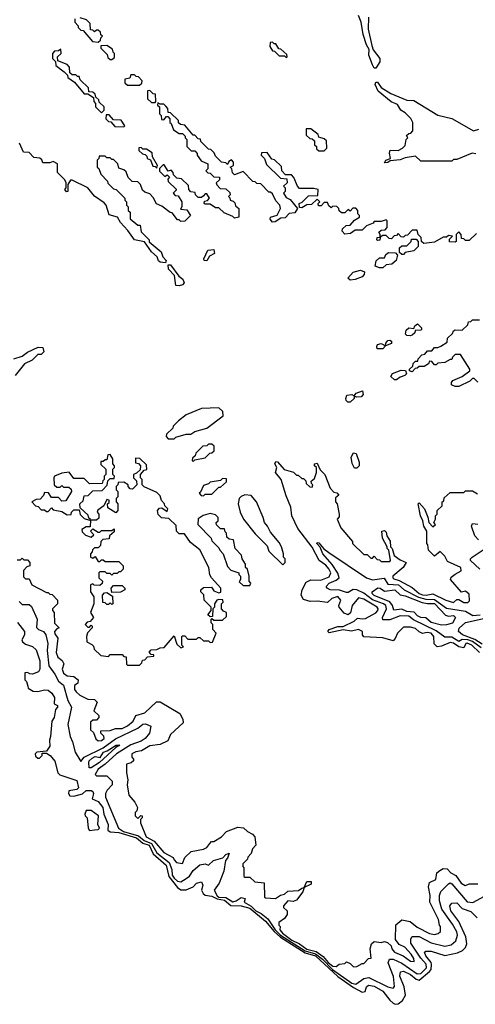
# Model space of a CAD drawing. Extents: x 2737310 to 2869991, y 870230 to 1012730.
# Tile 11 of 256: x 2813390 to 2816031, y 892814 to 898520. Entities that reach past the tile are written whole.
import ezdxf

# ---------------------------------------------------------------- set-up
doc = ezdxf.new("R2010")
doc.units = 0

msp = doc.modelspace()

# ---------------------------------------------------------------- linework, layer by layer
at = {"layer": '0CON02XD'}
for points in [[(2815455, 898240), (2815445, 898240), (2815435, 898257.5), (2815414.2, 898315), (2815417, 898347), (2815401.2, 898375), (2815382, 898435), (2815370, 898505), (2815353.9, 898543.9)], [(2815412.5, 898535), (2815411.2, 898465), (2815430.7, 898370.7), (2815440, 898345), (2815477.5, 898295), (2815477.5, 898275), (2815455, 898240)], [(2813710, 898525), (2813710, 898505), (2813730, 898485), (2813730, 898475), (2813745, 898460), (2813758.3, 898458.3), (2813813, 898393), (2813845, 898390), (2813858.3, 898401.7), (2813860, 898415), (2813870, 898425), (2813861.7, 898431.7), (2813858.3, 898448.3), (2813845, 898460), (2813835, 898460), (2813825, 898450), (2813815, 898460), (2813801.7, 898461.7), (2813798.3, 898498.3), (2813778.3, 898518.3), (2813741.7, 898531.7)], [(2813925, 898290), (2813940, 898300), (2813940, 898325), (2813931.7, 898331.7), (2813928.3, 898348.3), (2813895, 898370), (2813861.7, 898368.3), (2813860, 898355), (2813898.3, 898318.3), (2813901.7, 898301.7), (2813915, 898290), (2813925, 898290)], [(2814935, 898300), (2814940, 898305), (2814938.3, 898318.3), (2814905, 898350), (2814891.7, 898351.7), (2814875, 898380), (2814865, 898380), (2814855, 898390), (2814841.7, 898388.3), (2814840, 898365), (2814855, 898340), (2814868.3, 898338.3), (2814895, 898310), (2814925, 898310), (2814935, 898300)], [(2813865, 897980), (2813880, 897995), (2813880, 898015), (2813851.7, 898041.7), (2813850, 898055), (2813831.7, 898071.7), (2813828.3, 898088.3), (2813815, 898100), (2813791.7, 898101.7), (2813790, 898125), (2813741.7, 898171.7), (2813735, 898190), (2813725, 898190), (2813715, 898200), (2813695, 898200), (2813681.7, 898211.7), (2813680, 898245), (2813665, 898260), (2813611.7, 898281.7), (2813610, 898305), (2813630, 898325), (2813628.3, 898348.3), (2813615, 898340), (2813591.7, 898338.3), (2813580, 898325), (2813580, 898295), (2813598.3, 898278.3), (2813600, 898255), (2813648.3, 898218.3), (2813668.3, 898198.3), (2813670, 898185), (2813708.3, 898158.3), (2813765, 898090), (2813785, 898090), (2813818.3, 898068.3), (2813820, 898045), (2813830, 898035), (2813830, 898015), (2813865, 897980)], [(2814085, 898140), (2814098.3, 898151.7), (2814100, 898165), (2814078.3, 898188.3), (2814065, 898190), (2814055, 898200), (2814035, 898200), (2814028.3, 898181.7), (2814000, 898175), (2814000, 898155), (2814015, 898140), (2814085, 898140)], [(2815658.3, 897861.7), (2815670, 897875), (2815670, 897925), (2815657, 897947), (2815625, 897980), (2815600, 897995), (2815579.3, 898029.3), (2815544.2, 898044.2), (2815468.8, 898105), (2815451.2, 898145), (2815455, 898157.5), (2815465, 898157.5), (2815485, 898126.7), (2815542.3, 898092.3), (2815633.6, 898053.6), (2815675, 898052.5), (2815815, 897967.5), (2815895, 897947.5), (2816020, 897875), (2816052.5, 897885)], [(2814175, 898040), (2814180, 898045), (2814178.3, 898088.3), (2814165, 898090), (2814145, 898110), (2814131.7, 898108.3), (2814131.7, 898061.7), (2814155, 898040), (2814175, 898040)], [(2816038.3, 897281.7), (2815995, 897240), (2815975, 897240), (2815965, 897250), (2815951.7, 897251.7), (2815950, 897275), (2815935, 897290), (2815920, 897275), (2815920, 897235), (2815915, 897230), (2815881.7, 897231.7), (2815881.7, 897248.3), (2815900, 897265), (2815875, 897270), (2815865, 897260), (2815845, 897260), (2815795, 897230), (2815732.5, 897222.5), (2815720, 897235), (2815718.3, 897258.3), (2815700, 897275), (2815695, 897300), (2815665, 897300), (2815638.3, 897271.7), (2815625, 897270), (2815615, 897260), (2815601.7, 897261.7), (2815585, 897280), (2815575, 897270), (2815561.7, 897268.3), (2815545, 897250), (2815531.7, 897251.7), (2815515, 897270), (2815495, 897270), (2815480, 897260), (2815478.3, 897241.7), (2815465, 897240), (2815460, 897245), (2815461.7, 897258.3), (2815480, 897260), (2815480, 897275), (2815471.7, 897288.3), (2815485, 897300), (2815508.3, 897301.7), (2815520, 897315), (2815520, 897355), (2815515, 897360), (2815485, 897350), (2815445, 897350), (2815438.3, 897341.7), (2815400, 897325), (2815375, 897300), (2815335, 897300), (2815308.8, 897281.2), (2815275, 897277.5), (2815260, 897295), (2815261.7, 897308.3), (2815283, 897327), (2815305, 897330), (2815331.7, 897358.3), (2815360, 897375), (2815360, 897385), (2815350, 897395), (2815350, 897415), (2815338.3, 897428.3), (2815321.7, 897428.3), (2815305, 897410), (2815295, 897420), (2815275, 897400), (2815255, 897400), (2815241.7, 897411.7), (2815240, 897425), (2815228.3, 897438.3), (2815205, 897440), (2815195, 897430), (2815181.7, 897441.7), (2815175, 897460), (2815155, 897460), (2815138.3, 897441.7), (2815121.7, 897441.7), (2815120, 897455), (2815130, 897465), (2815115, 897480), (2815081.7, 897448.3), (2815055, 897447.5), (2815025, 897430), (2815011.7, 897431.7), (2815010, 897455), (2815028.3, 897461.7), (2815065, 897500), (2815118.3, 897501.7), (2815120, 897535), (2815095, 897542.5), (2815011.7, 897541.7), (2815000, 897555), (2814980, 897605), (2814965, 897620), (2814931.7, 897621.7), (2814910, 897645), (2814908.3, 897668.3), (2814868.3, 897708.3), (2814851.7, 897711.7), (2814825, 897750), (2814791.7, 897748.3), (2814790, 897735), (2814795, 897730), (2814810, 897715), (2814821.7, 897681.7), (2814901.7, 897601.7), (2814938.3, 897598.3), (2814940, 897575), (2814920, 897555), (2814930, 897545), (2814930, 897525), (2814920, 897515), (2814935, 897490), (2814958.3, 897478.3), (2815000, 897425), (2814985, 897400), (2814953, 897397), (2814928.3, 897371.7), (2814905, 897370), (2814871.7, 897348.3), (2814855, 897347.5), (2814843, 897363), (2814843.3, 897375), (2814883, 897387), (2814902.5, 897425), (2814897.5, 897445), (2814875, 897470), (2814855, 897510), (2814845, 897520), (2814835, 897520), (2814788.3, 897568.3), (2814765, 897570), (2814755, 897580), (2814741.7, 897581.7), (2814685, 897640), (2814635, 897620), (2814623, 897633), (2814620, 897655), (2814610, 897665), (2814630, 897675), (2814630, 897695), (2814618.3, 897708.3), (2814601.7, 897698.3), (2814595, 897680), (2814585, 897690), (2814560, 897695), (2814525, 897730), (2814518.3, 897748.3), (2814498.3, 897768.3), (2814485, 897770), (2814440, 897815), (2814438.3, 897828.3), (2814425, 897830), (2814405, 897850), (2814395, 897850), (2814348.3, 897908.3), (2814321.7, 897911.7), (2814311.7, 897921.7), (2814310, 897935), (2814265, 897980), (2814251.7, 897981.7), (2814250, 898005), (2814238.3, 898018.3), (2814225, 898030), (2814205, 898030), (2814191.7, 898038.3), (2814190, 898025), (2814200, 898015), (2814200, 897975), (2814210, 897965), (2814211.7, 897941.7), (2814225, 897940), (2814241.7, 897958.3), (2814248.3, 897958.3), (2814260, 897945), (2814260, 897925), (2814268.3, 897918.3), (2814281.7, 897881.7), (2814315, 897860), (2814335, 897860), (2814350, 897845), (2814350, 897835), (2814360, 897825), (2814360, 897785), (2814385, 897760), (2814405, 897760), (2814420, 897745), (2814420, 897735), (2814441.7, 897701.7), (2814480, 897685), (2814480, 897655), (2814470, 897645), (2814481.7, 897631.7), (2814495, 897630), (2814515, 897610), (2814548.3, 897608.3), (2814548.3, 897591.7), (2814530, 897575), (2814533, 897563), (2814551.7, 897541.7), (2814585, 897540), (2814608.3, 897518.3), (2814610, 897505), (2814600, 897495), (2814608.3, 897488.3), (2814610, 897475), (2814628.3, 897468.3), (2814638.3, 897458.3), (2814641.7, 897441.7), (2814660, 897425), (2814660, 897375), (2814635, 897370), (2814625, 897380), (2814575, 897400), (2814545, 897430), (2814525, 897430), (2814495, 897450), (2814465, 897450), (2814460, 897455), (2814461.7, 897468.3), (2814478.3, 897471.7), (2814490, 897485), (2814475, 897510), (2814465, 897510), (2814455, 897500), (2814445, 897490), (2814425, 897490), (2814410, 897505), (2814408.3, 897518.3), (2814381.7, 897521.7), (2814370, 897535), (2814368.3, 897558.3), (2814328.3, 897598.3), (2814301.7, 897601.7), (2814281.7, 897621.7), (2814280, 897635), (2814268.3, 897648.3), (2814251.7, 897641.7), (2814228.3, 897678.3), (2814221.7, 897678.3), (2814201.7, 897658.3), (2814201.7, 897641.7), (2814231.7, 897611.7), (2814245, 897620), (2814258.3, 897608.3), (2814250, 897595), (2814251.7, 897581.7), (2814298.3, 897538.3), (2814298.3, 897531.7), (2814280, 897515), (2814291.7, 897501.7), (2814308.3, 897498.3), (2814330, 897465), (2814330, 897435), (2814321.7, 897421.7), (2814358.3, 897418.3), (2814380, 897385), (2814348.3, 897351.7), (2814325, 897350), (2814315, 897360), (2814305, 897360), (2814275, 897400), (2814261.7, 897401.7), (2814215, 897440), (2814183.6, 897453.6), (2814165, 897490), (2814145, 897510), (2814115, 897520), (2814101.7, 897531.7), (2814090, 897565), (2814075, 897580), (2814041.7, 897581.7), (2814020, 897605), (2814008.3, 897638.3), (2813995, 897650), (2813965, 897660), (2813960, 897685), (2813935, 897710), (2813925, 897710), (2813915, 897720), (2813895, 897720), (2813885, 897730), (2813851.7, 897728.3), (2813850, 897715), (2813840, 897705), (2813840, 897665), (2813848.3, 897658.3), (2813860, 897625), (2813900, 897585), (2813901.7, 897571.7), (2813935, 897540), (2813950, 897535), (2814000, 897485), (2814000, 897475), (2814010, 897465), (2814010, 897445), (2814020, 897435), (2814020, 897415), (2814030, 897405), (2814030, 897365), (2814075, 897330), (2814088.3, 897328.3), (2814095, 897290), (2814140, 897245), (2814141.7, 897231.7), (2814210, 897175), (2814220, 897145), (2814240, 897125), (2814235, 897110), (2814205, 897113.8), (2814195, 897122.5), (2814187.5, 897145), (2814154.1, 897174.1), (2814113, 897233), (2814055, 897243.3), (2814017.3, 897297.3), (2813973.9, 897343.9), (2813957.5, 897375), (2813909.5, 897389.5), (2813892.5, 897445), (2813879.3, 897459.3), (2813825, 897497.5), (2813786.1, 897546.1), (2813695, 897590), (2813685, 897590), (2813670, 897565), (2813670, 897525), (2813661.7, 897521.7), (2813652.5, 897535), (2813660, 897545), (2813660, 897575), (2813652.5, 897592.5), (2813610, 897635), (2813610, 897685), (2813585, 897697.5), (2813565, 897690), (2813525, 897690), (2813518.3, 897708.3), (2813507.5, 897717.5), (2813471.7, 897721.7), (2813445, 897750), (2813411.7, 897751.7), (2813390, 897805)], [(2813995, 897900), (2814000, 897905), (2813978.3, 897938.3), (2813935, 897940), (2813908.3, 897968.3), (2813891.7, 897968.3), (2813890, 897945), (2813905, 897930), (2813918.3, 897928.3), (2813941.7, 897901.7), (2813995, 897900)], [(2815155, 897760), (2815170, 897775), (2815168.3, 897818.3), (2815155, 897830), (2815125, 897840), (2815120, 897855), (2815078.3, 897888.3), (2815051.7, 897888.3), (2815051.7, 897851.7), (2815071.7, 897831.7), (2815085, 897830), (2815098.3, 897818.3), (2815100, 897795), (2815110, 897785), (2815111.7, 897771.7), (2815125, 897760), (2815155, 897760)], [(2816035, 897742.5), (2816013, 897747), (2815925, 897710), (2815905, 897710), (2815895, 897700), (2815715, 897700), (2815685, 897730), (2815625, 897720), (2815595, 897707.5), (2815538.3, 897701.7), (2815525, 897692.5), (2815505, 897690), (2815512.5, 897705), (2815540, 897715), (2815533.6, 897746.4), (2815537, 897763), (2815585, 897762.5), (2815610, 897775), (2815625, 897790), (2815630, 897825), (2815640, 897835), (2815631.7, 897848.3), (2815645, 897860), (2815658.3, 897861.7)], [(2814185, 897660), (2814190, 897675), (2814160, 897725), (2814158.3, 897748.3), (2814125, 897770), (2814105, 897770), (2814095, 897780), (2814081.7, 897778.3), (2814081.7, 897761.7), (2814101.7, 897741.7), (2814118.3, 897738.3), (2814128.3, 897728.3), (2814130, 897715), (2814148.3, 897708.3), (2814161.7, 897671.7), (2814175, 897670), (2814185, 897660)], [(2815615, 897160), (2815605, 897160), (2815591.7, 897171.7), (2815591.7, 897198.3), (2815605, 897210), (2815635, 897210), (2815660, 897235), (2815661.7, 897248.3), (2815688.3, 897248.3), (2815700, 897235), (2815700, 897205), (2815675, 897180), (2815625, 897170), (2815615, 897160)], [(2814475, 897122.5), (2814460, 897125), (2814457.5, 897135), (2814480, 897185), (2814515, 897187.5), (2814520, 897165), (2814490, 897150), (2814475, 897122.5)], [(2815495, 897082.5), (2815475, 897082.5), (2815451.7, 897091.7), (2815457, 897123), (2815475, 897140), (2815505, 897140), (2815511.7, 897158.3), (2815528.3, 897171.7), (2815568.3, 897168.3), (2815580, 897155), (2815572.5, 897125), (2815547, 897103), (2815515, 897100), (2815495, 897082.5)], [(2814315, 896976.7), (2814295, 896980), (2814287, 897037), (2814253.3, 897075), (2814251.7, 897098.3), (2814265, 897100), (2814313.6, 897033.6), (2814336.2, 897016.2), (2814343.3, 896995), (2814335, 896983.3), (2814315, 896976.7)], [(2815305, 897010), (2815292.5, 897022.5), (2815323.6, 897056.4), (2815365, 897067.5), (2815388.3, 897058.3), (2815387, 897043), (2815375, 897030), (2815335, 897013.3), (2815305, 897010)], [(2816045, 896420), (2816025, 896440), (2816015, 896440), (2816000, 896425), (2815935.8, 896394.2), (2815913.9, 896393.9), (2815893.3, 896403.3), (2815893, 896417), (2815901.2, 896428.8), (2815955, 896452.5), (2816000, 896485), (2816000, 896495), (2815945, 896580), (2815915, 896580), (2815900, 896565), (2815895, 896550), (2815885, 896550), (2815855, 896532.5), (2815815, 896530), (2815805, 896520), (2815795, 896520), (2815778.3, 896538.3), (2815765, 896540), (2815760, 896525), (2815735, 896510), (2815705, 896510), (2815695, 896500), (2815681.7, 896498.3), (2815665, 896480), (2815650, 896485), (2815650, 896495), (2815668.3, 896511.7), (2815671.7, 896528.3), (2815685, 896540), (2815698.3, 896541.7), (2815700, 896555), (2815721.7, 896578.3), (2815738.3, 896581.7), (2815755, 896600), (2815778.3, 896601.7), (2815795, 896620), (2815815, 896620), (2815831.7, 896628.3), (2815868.3, 896651.7), (2815870, 896675), (2815898.3, 896701.7), (2815905, 896717.5), (2815915, 896722.5), (2815955, 896720), (2815988.3, 896751.7), (2815991.7, 896768.3), (2816005, 896770), (2816015, 896780), (2816055, 896780)], [(2815655, 896687.5), (2815635, 896690), (2815627.5, 896697.5), (2815630, 896720), (2815645, 896733.3), (2815675, 896730), (2815680, 896745), (2815697, 896757), (2815720, 896735), (2815720, 896725), (2815715, 896720), (2815681.7, 896718.3), (2815680, 896705), (2815665, 896692.5), (2815655, 896687.5)], [(2815495, 896612.5), (2815463.3, 896613.3), (2815460, 896625), (2815465, 896637.5), (2815485, 896642.5), (2815510, 896630), (2815512.5, 896645), (2815525, 896660), (2815535, 896662.5), (2815546.4, 896656.4), (2815546.4, 896643.6), (2815510, 896630), (2815495, 896612.5)], [(2813356.4, 896553.6), (2813405, 896570), (2813435, 896593.3), (2813498.3, 896621.7), (2813525, 896620), (2813530, 896595), (2813515, 896580), (2813495, 896580), (2813463.6, 896546.4), (2813417.5, 896525), (2813365, 896457.5)], [(2815575, 896432.5), (2815563, 896433), (2815541.7, 896451.7), (2815550.7, 896469.3), (2815600.7, 896489.3), (2815627.5, 896487.5), (2815631.7, 896468.3), (2815623, 896457), (2815595, 896447.5), (2815575, 896432.5)], [(2815305, 896302.5), (2815293, 896303), (2815283, 896313), (2815280, 896325), (2815287, 896343), (2815315, 896347.5), (2815330, 896340), (2815340, 896355), (2815378.3, 896368.3), (2815381.7, 896348.3), (2815370, 896335), (2815342.5, 896332.5), (2815330, 896340), (2815330, 896325), (2815305, 896302.5)], [(2814285, 896090), (2814295, 896100), (2814355, 896117.5), (2814381.7, 896118.3), (2814405, 896132.5), (2814475, 896152.5), (2814570, 896225), (2814568.3, 896248.3), (2814545, 896270), (2814445, 896267.5), (2814355, 896230), (2814310, 896195), (2814280, 896165), (2814278.3, 896151.7), (2814241.7, 896118.3), (2814240, 896105), (2814251.7, 896091.7), (2814285, 896090)], [(2814395, 895960), (2814405, 895970), (2814465, 895980), (2814491.7, 896008.3), (2814505, 896010), (2814518.3, 896021.7), (2814518.3, 896048.3), (2814505, 896060), (2814485, 896060), (2814475, 896050), (2814451.7, 896048.3), (2814411.7, 896008.3), (2814408.3, 895991.7), (2814391.7, 895978.3), (2814390, 895965), (2814395, 895960)], [(2813795, 895620), (2813800, 895625), (2813791.7, 895631.7), (2813788.3, 895648.3), (2813741.7, 895691.7), (2813740, 895715), (2813758.3, 895731.7), (2813765, 895760), (2813788.3, 895761.7), (2813815, 895790), (2813868.3, 895791.7), (2813898.3, 895821.7), (2813901.7, 895848.3), (2813915, 895860), (2813938.3, 895861.7), (2813940, 895875), (2813930, 895885), (2813930, 895915), (2813940, 895925), (2813940, 895935), (2813930, 895945), (2813930, 895975), (2813915, 896000), (2813901.7, 895998.3), (2813895, 895970), (2813885, 895970), (2813875, 895960), (2813860, 895960), (2813861.7, 895941.7), (2813890, 895915), (2813890, 895885), (2813880, 895875), (2813880, 895855), (2813871.7, 895848.3), (2813868.3, 895831.7), (2813795, 895830), (2813765, 895860), (2813705, 895860), (2813677, 895897), (2813635, 895892.5), (2813592.5, 895875), (2813587.5, 895865), (2813590, 895825), (2813605, 895810), (2813625, 895810), (2813635, 895820), (2813645, 895810), (2813675, 895810), (2813688.3, 895798.3), (2813690, 895785), (2813658.3, 895731.7), (2813635, 895730), (2813615, 895750), (2813575, 895750), (2813558.3, 895778.3), (2813535, 895780), (2813528.3, 895761.7), (2813508.3, 895741.7), (2813485, 895740), (2813460, 895725), (2813481.7, 895701.7), (2813498.3, 895698.3), (2813515, 895680), (2813535, 895680), (2813545, 895670), (2813555, 895670), (2813575, 895690), (2813585, 895680), (2813635, 895670), (2813665, 895650), (2813688.3, 895651.7), (2813690, 895665), (2813705, 895680), (2813735, 895680), (2813741.7, 895651.7), (2813765, 895630), (2813795, 895620)], [(2814085, 894780), (2814098.3, 894791.7), (2814101.7, 894808.3), (2814115, 894810), (2814131.7, 894828.3), (2814168.3, 894831.7), (2814168.3, 894838.3), (2814151.7, 894841.7), (2814140, 894855), (2814151.7, 894868.3), (2814185, 894870), (2814205, 894880), (2814228.3, 894881.7), (2814285, 894950), (2814301.7, 894901.7), (2814325, 894880), (2814340, 894885), (2814330, 894895), (2814330, 894945), (2814335, 894950), (2814348.3, 894948.3), (2814365, 894930), (2814415, 894930), (2814425, 894940), (2814435, 894940), (2814455, 894920), (2814485, 894920), (2814495, 894910), (2814508.3, 894911.7), (2814530, 894965), (2814510, 894985), (2814510, 895015), (2814500, 895025), (2814500, 895045), (2814505, 895050), (2814515, 895040), (2814565, 895040), (2814588.3, 895061.7), (2814590, 895085), (2814571.7, 895091.7), (2814560, 895105), (2814560, 895135), (2814570, 895145), (2814568.3, 895158.3), (2814545, 895160), (2814533.6, 895156.4), (2814520, 895135), (2814520, 895115), (2814510, 895105), (2814508.3, 895061.7), (2814495, 895060), (2814481.7, 895071.7), (2814500, 895095), (2814500, 895115), (2814460, 895155), (2814457, 895187), (2814440, 895205), (2814440, 895215), (2814455, 895230), (2814501.7, 895231.7), (2814515, 895210), (2814545, 895197.5), (2814557, 895203), (2814556.2, 895225), (2814502.5, 895285), (2814493, 895303), (2814486, 895345), (2814435, 895446.7), (2814380.7, 895490.7), (2814345, 895540), (2814315, 895540), (2814300, 895555), (2814298.3, 895588.3), (2814255, 895630), (2814213, 895633), (2814193, 895653), (2814190, 895675), (2814201.7, 895688.3), (2814215, 895690), (2814245, 895670), (2814250, 895685), (2814231.7, 895701.7), (2814230, 895715), (2814213, 895733), (2814205, 895760), (2814185, 895780), (2814111.7, 895811.7), (2814100, 895825), (2814100, 895855), (2814090, 895865), (2814090, 895885), (2814111.7, 895908.3), (2814127, 895913), (2814125, 895940), (2814087, 895977), (2814061.7, 895978.3), (2814061.7, 895951.7), (2814078.3, 895948.3), (2814090, 895935), (2814088.3, 895911.7), (2814068.3, 895891.7), (2814050, 895885), (2814050, 895865), (2814068.3, 895848.3), (2814070, 895825), (2814045, 895800), (2814031.7, 895801.7), (2814020, 895815), (2814020, 895825), (2813995, 895840), (2813961.7, 895838.3), (2813960, 895825), (2813950, 895815), (2813950, 895795), (2813960, 895785), (2813960, 895755), (2813950, 895745), (2813950, 895725), (2813960, 895715), (2813960, 895675), (2813948.3, 895661.7), (2813901.7, 895691.7), (2813900, 895715), (2813908.3, 895721.7), (2813910, 895735), (2813895, 895740), (2813878.3, 895701.7), (2813843, 895677), (2813840, 895665), (2813850, 895655), (2813848.3, 895631.7), (2813835, 895620), (2813800, 895620), (2813798.3, 895581.7), (2813775, 895580), (2813750, 895565), (2813751.7, 895551.7), (2813771.7, 895531.7), (2813805, 895520), (2813820, 895535), (2813800, 895555), (2813815, 895570), (2813845, 895550), (2813855, 895550), (2813865, 895560), (2813925, 895560), (2813938.3, 895568.3), (2813938.3, 895551.7), (2813911.7, 895528.3), (2813908.3, 895511.7), (2813871.7, 895508.3), (2813860, 895495), (2813858.3, 895471.7), (2813845, 895460), (2813825, 895460), (2813811.7, 895448.3), (2813810, 895435), (2813800, 895425), (2813800, 895405), (2813815, 895400), (2813828.3, 895408.3), (2813845, 895380), (2813855, 895380), (2813865, 895390), (2813875, 895390), (2813885, 895380), (2813965, 895380), (2813990, 895355), (2813990, 895335), (2813975, 895320), (2813965, 895320), (2813955, 895310), (2813935, 895310), (2813925, 895300), (2813915, 895310), (2813895, 895310), (2813885, 895320), (2813855, 895320), (2813850, 895315), (2813850, 895285), (2813870, 895265), (2813868.3, 895251.7), (2813855, 895240), (2813823, 895243), (2813815, 895250), (2813800, 895245), (2813800, 895205), (2813820, 895175), (2813820, 895135), (2813800, 895085), (2813817.5, 895055), (2813798.3, 895031.7), (2813781.7, 895028.3), (2813770, 895015), (2813785, 895000), (2813795, 895000), (2813805, 895010), (2813810, 895005), (2813810, 894995), (2813783, 894967), (2813777.5, 894945), (2813780, 894915), (2813808.3, 894898.3), (2813818.3, 894888.3), (2813821.7, 894871.7), (2813860, 894835), (2813905, 894830), (2813915, 894840), (2813985, 894840), (2813995, 894830), (2814008.3, 894828.3), (2814010, 894785), (2814015, 894780), (2814085, 894780)], [(2815345, 895920), (2815331.7, 895921.7), (2815318.3, 895948.3), (2815312.5, 895985), (2815325, 896010), (2815340, 896005), (2815357.5, 895955), (2815357.5, 895935), (2815345, 895920)], [(2816055, 894852), (2816011.2, 894895), (2815985, 894906.9), (2815976.2, 894903.8), (2815965, 894880), (2815935.5, 894885.5), (2815905, 894907.1), (2815885, 894910), (2815835, 894888.8), (2815810, 894885), (2815793, 894903), (2815790, 894945), (2815775, 894963.8), (2815752, 894968), (2815725, 894962.5), (2815705, 894972.5), (2815685, 894992.5), (2815655, 895000), (2815615, 895000), (2815580, 894965), (2815567, 894933), (2815555, 894920), (2815495, 894937.5), (2815385, 894942.5), (2815377.5, 894955), (2815377.5, 894975), (2815355, 894986.2), (2815313.9, 894976.1), (2815265, 894983.8), (2815185, 894966.7), (2815176.7, 894975), (2815185, 894986.2), (2815235, 895003.3), (2815265, 895002.5), (2815330, 895035), (2815348.3, 895051.7), (2815375, 895046.7), (2815395, 895050), (2815455, 895082.5), (2815466.7, 895095), (2815467.5, 895105), (2815462.5, 895115), (2815385, 895162), (2815355, 895170), (2815316.7, 895125), (2815307, 895083), (2815295, 895070), (2815270.7, 895080.7), (2815242.5, 895115), (2815240, 895125), (2815252.5, 895155), (2815235, 895176.2), (2815200, 895165), (2815175, 895142.5), (2815115, 895150), (2815075, 895147.5), (2815035, 895160), (2815022.5, 895185), (2815027.5, 895215), (2815050.7, 895259.3), (2815077, 895273), (2815135, 895271.2), (2815185, 895291.2), (2815193.8, 895315), (2815182.5, 895337.5), (2815165, 895358.8), (2815126, 895386), (2815085, 895463.3), (2815001.7, 895571.7), (2814967.5, 895645), (2814962.5, 895695), (2814935, 895760), (2814906.7, 895855), (2814872.5, 895895), (2814880, 895925), (2814870, 895945), (2814875, 895960), (2814885, 895957.5), (2814923.9, 895913.9), (2814977, 895897), (2814995, 895880), (2815005, 895880), (2815025, 895860), (2815035, 895860), (2815048.3, 895848.3), (2815051.7, 895831.7), (2815071.7, 895811.7), (2815085, 895810), (2815090, 895825), (2815081.7, 895831.7), (2815080, 895845), (2815098.3, 895861.7), (2815110, 895895), (2815110, 895925), (2815100, 895935), (2815100, 895945), (2815115, 895950), (2815131.7, 895911.7), (2815160, 895885), (2815190, 895805), (2815211.7, 895781.7), (2815228.3, 895778.3), (2815240, 895765), (2815221.7, 895748.3), (2815220, 895725), (2815230, 895715), (2815242.5, 895655), (2815241.7, 895638.3), (2815230, 895625), (2815252.5, 895575), (2815320, 895495), (2815320, 895485), (2815385, 895420), (2815405, 895420), (2815425, 895400), (2815435, 895400), (2815445, 895410), (2815461.7, 895391.7), (2815475, 895390), (2815485, 895380), (2815535, 895380), (2815540, 895385), (2815530, 895445), (2815520, 895455), (2815520, 895465), (2815492.5, 895515), (2815490, 895555), (2815505, 895560), (2815515, 895550), (2815518.3, 895528.3), (2815537, 895497), (2815540, 895465), (2815550, 895455), (2815560, 895415), (2815595, 895390), (2815630, 895375), (2815612.5, 895345), (2815553.3, 895295), (2815552.5, 895285), (2815559.3, 895279.3), (2815589.3, 895270.7), (2815665, 895230), (2815706.7, 895195), (2815725, 895187.5), (2815745.6, 895184.4), (2815785, 895193.3), (2815860, 895155), (2815905, 895142.5), (2815925, 895160), (2815935, 895160), (2815965, 895142.5), (2815987, 895143), (2815998.3, 895151.7), (2815995, 895190), (2815975, 895207.5), (2815951.7, 895201.7), (2815887.5, 895275), (2815891.7, 895288.3), (2815913.6, 895306.4), (2815950, 895325), (2815947.5, 895345), (2815870.7, 895380.7), (2815855, 895410), (2815827.5, 895437.5), (2815795, 895410), (2815760, 895445), (2815757, 895477), (2815750, 895485), (2815750, 895555), (2815732.5, 895585), (2815727.5, 895615), (2815713.3, 895645), (2815700, 895715), (2815705, 895720), (2815737.5, 895685), (2815757, 895637), (2815762.5, 895605), (2815785, 895580), (2815800, 895595), (2815790, 895605), (2815800, 895625), (2815800, 895645), (2815810, 895655), (2815810, 895675), (2815838.3, 895701.7), (2815840, 895725), (2815848.3, 895731.7), (2815851.7, 895748.3), (2815885, 895780), (2815965, 895780), (2815975, 895790), (2816015, 895790), (2816043, 895773)], [(2814455, 895760), (2814465, 895770), (2814505, 895770), (2814545, 895810), (2814555, 895810), (2814588.3, 895841.7), (2814588.3, 895858.3), (2814565, 895860), (2814555, 895850), (2814495, 895840), (2814485, 895830), (2814455, 895820), (2814438.3, 895781.7), (2814430, 895775), (2814441.7, 895761.7), (2814455, 895760)], [(2814915, 895360), (2814930, 895375), (2814930, 895395), (2814920, 895405), (2814920, 895425), (2814907.5, 895465), (2814895, 895490), (2814845, 895550), (2814827.5, 895585), (2814810, 895605), (2814802.5, 895635), (2814762.5, 895725), (2814731.7, 895761.7), (2814695, 895766.2), (2814675, 895757.5), (2814662.5, 895745), (2814657.5, 895715), (2814667.5, 895665), (2814687.5, 895625), (2814755, 895540), (2814825, 895470), (2814835, 895440), (2814915, 895360)], [(2814725, 895240), (2814730, 895255), (2814720, 895265), (2814720, 895295), (2814710, 895335), (2814700, 895345), (2814700, 895365), (2814680, 895395), (2814677, 895417), (2814640, 895455), (2814630, 895505), (2814605, 895510), (2814591.7, 895521.7), (2814590, 895545), (2814581.7, 895551.7), (2814578.3, 895568.3), (2814555, 895570), (2814531.7, 895591.7), (2814530, 895605), (2814540, 895615), (2814540, 895635), (2814525, 895650), (2814495, 895657.5), (2814454.1, 895645.9), (2814425, 895627.5), (2814423.3, 895595), (2814500, 895515), (2814505, 895500), (2814545, 895460), (2814550, 895445), (2814570, 895425), (2814595, 895350), (2814615, 895330), (2814660, 895315), (2814660, 895305), (2814670, 895295), (2814670, 895275), (2814661.7, 895261.7), (2814685, 895240), (2814725, 895240)], [(2816050, 895505), (2816028.3, 895528.3), (2816010, 895585), (2816015, 895600), (2816045, 895596.7)], [(2816065, 894878.9), (2816015.3, 894915.3), (2815988.8, 894925), (2815955, 894927.5), (2815935, 894916), (2815895, 894940.8), (2815855, 894941.2), (2815805, 894978), (2815672.2, 895042.2), (2815645, 895062.5), (2815595, 895065.8), (2815535, 895041.2), (2815495, 895042.5), (2815493.3, 895055), (2815515.8, 895105), (2815512, 895125), (2815498.8, 895135), (2815435, 895158.1), (2815385, 895195.8), (2815345, 895216), (2815323, 895217), (2815295, 895200), (2815285, 895200), (2815245, 895212.9), (2815190, 895215), (2815172.5, 895225), (2815166.7, 895235), (2815183.8, 895255), (2815225, 895272), (2815241.2, 895285), (2815235, 895312.5), (2815201.9, 895361.9), (2815146.7, 895425), (2815132.5, 895462.5), (2815112.5, 895485), (2815115, 895490), (2815125, 895487.5), (2815153.3, 895453.3), (2815181.7, 895431.7), (2815400, 895285), (2815435, 895273.3), (2815503.6, 895283.6), (2815525, 895248), (2815585.4, 895245.4), (2815618.8, 895215), (2815702.6, 895172.6), (2815745, 895162.2), (2815795, 895158.9), (2815865, 895109.2), (2815975, 895092.5), (2816017, 895067), (2816059.1, 895070.9)], [(2816056.7, 895335), (2816002.5, 895385), (2816002.5, 895395), (2816012.5, 895405), (2816087.5, 895455)], [(2813375, 895390), (2813395, 895390), (2813405, 895400), (2813415, 895390), (2813435, 895390), (2813450, 895375), (2813450, 895355), (2813431.7, 895348.3), (2813413, 895327), (2813411.7, 895291.7), (2813425, 895280), (2813445, 895280), (2813460, 895245), (2813545, 895200), (2813555, 895200), (2813565, 895190), (2813578.3, 895188.3), (2813610, 895155), (2813610, 895135), (2813580, 895105), (2813580, 895095), (2813590, 895085), (2813593, 895023), (2813620, 894995), (2813605, 894990), (2813592.5, 894975), (2813595, 894960), (2813612.5, 894935), (2813601.7, 894851.7), (2813612.5, 894825), (2813636.4, 894806.4), (2813647, 894787), (2813637.5, 894755), (2813645, 894732.5), (2813665, 894717.5), (2813705, 894712.5), (2813730, 894695), (2813727.5, 894675), (2813708.3, 894661.7), (2813708.3, 894638.3), (2813717.5, 894625), (2813740, 894605), (2813785, 894582.5), (2813825, 894580), (2813840, 894565), (2813820, 894515), (2813848.3, 894488.3), (2813850, 894475), (2813835, 894460), (2813815, 894460), (2813801.7, 894448.3), (2813800, 894405), (2813818.3, 894388.3), (2813831.7, 894351.7), (2813845, 894340), (2813865, 894342.5), (2813880, 894355), (2813878.3, 894368.3), (2813860, 894385), (2813861.7, 894398.3), (2813915, 894400), (2813945, 894412.5), (2813985, 894412.5), (2814015, 894427.5), (2814047.5, 894455), (2814063.3, 894486.7), (2814115, 894502.5), (2814183, 894567), (2814205, 894567.5), (2814319.3, 894499.3), (2814337, 894467), (2814337.5, 894445), (2814265, 894377.5), (2814249.3, 894340.7), (2814205, 894318.8), (2814145, 894312.5), (2814097, 894283), (2814063, 894277), (2814040, 894265), (2814040, 894245), (2814050, 894235), (2814050, 894225), (2814037, 894213), (2814010, 894205), (2814010, 894155), (2814017.5, 894115), (2814012.5, 894085), (2814023.3, 894025), (2814057.5, 893985), (2814072.5, 893955), (2814070, 893935), (2814060, 893925), (2814060, 893905), (2814075, 893890), (2814091.7, 893908.3), (2814100, 893905), (2814100, 893895), (2814090, 893885), (2814090, 893865), (2814123.8, 893785), (2814170, 893760), (2814225, 893693.3), (2814280, 893665), (2814285, 893650), (2814300, 893635), (2814335, 893630), (2814347.5, 893665), (2814385, 893700), (2814455, 893712.5), (2814475, 893722.5), (2814492.5, 893745)], [(2813925, 895200), (2813920, 895225), (2813935, 895240), (2813985, 895240), (2814000, 895225), (2814000, 895215), (2813975, 895202.5), (2813925, 895200)], [(2815835, 895011.2), (2815775, 895026.7), (2815743.8, 895053.8), (2815715, 895056.2), (2815696.7, 895065), (2815677, 895087), (2815635, 895090.8), (2815605, 895103.8), (2815558.3, 895098.3), (2815551.2, 895125), (2815535.8, 895145.8), (2815445, 895182), (2815433.3, 895195), (2815433.3, 895205), (2815467, 895227), (2815480, 895225), (2815505, 895207.5), (2815565, 895216.2), (2815596.1, 895186.1), (2815625, 895181.2), (2815723, 895143), (2815755, 895135.7), (2815795, 895135.7), (2815859.3, 895069.3), (2815875, 895062.5), (2815905, 895066.2), (2815915.9, 895055.9), (2815898.3, 895021.7), (2815865, 895012.5), (2815835, 895011.2)], [(2813925, 895130), (2813915, 895140), (2813905, 895130), (2813895, 895130), (2813885, 895140), (2813871.7, 895141.7), (2813870, 895185), (2813881.7, 895198.3), (2813895, 895200), (2813928.3, 895178.3), (2813930, 895135), (2813925, 895130)], [(2813388.3, 895148.3), (2813405, 895130), (2813445, 895130), (2813459.3, 895119.3), (2813492.5, 895045), (2813488.3, 894998.3), (2813500, 894985), (2813527.5, 894975), (2813541.2, 894955), (2813553.8, 894905), (2813550, 894865), (2813560, 894775), (2813595, 894727.5), (2813616, 894686), (2813643.6, 894663.6), (2813668.8, 894575), (2813690, 894535), (2813670, 894435), (2813682.5, 894365), (2813697.5, 894335), (2813712.5, 894275), (2813745, 894220), (2813764, 894246), (2813875, 894300.6), (2813945, 894352.5), (2814075, 894413.3), (2814105, 894437.5), (2814119.3, 894439.3), (2814150, 894425), (2814142.5, 894385), (2814117.5, 894355), (2814095, 894338.8), (2814035, 894317.5), (2813952, 894265), (2813885.6, 894204.4), (2813844.5, 894175.5), (2813827.5, 894145), (2813835, 894137.5), (2813895, 894137.5), (2813925.9, 894105.9), (2813926.7, 894085), (2813897.5, 894055), (2813887.5, 894035), (2813887.5, 894015), (2813963.3, 893835), (2813991.2, 893815), (2814079.7, 893789.7), (2814112.1, 893762.1), (2814155, 893745.6), (2814185, 893690.8), (2814256.2, 893636.2), (2814272.9, 893595), (2814275, 893562.5), (2814285, 893544), (2814305, 893526.7), (2814325, 893522.5), (2814355, 893542.5), (2814373.9, 893556.1), (2814395, 893590), (2814435, 893622.5), (2814465, 893627.5), (2814485, 893620), (2814513.9, 893646.1), (2814567, 893663), (2814585, 893682.5), (2814605, 893690), (2814595, 893660), (2814583, 893647), (2814573.8, 893585), (2814547.5, 893515), (2814517.5, 893475), (2814535, 893441.9), (2814545, 893434.6), (2814585, 893433.1), (2814625, 893407.5), (2814645, 893412.5), (2814675, 893433.3), (2814697, 893427), (2814692.5, 893405), (2814732.4, 893382.4), (2814760, 893355), (2814790.5, 893340.5), (2814829.5, 893309.5), (2814870.4, 893245), (2814901.5, 893215), (2815045, 893124.1), (2815105, 893106.1), (2815145.2, 893075.2), (2815202.9, 893015), (2815315, 892936.9), (2815338.8, 892931.2), (2815385, 892963.8), (2815415, 892968), (2815524.2, 892914.2), (2815555, 892907.5), (2815563, 892917), (2815558, 892975), (2815526.4, 893053.6), (2815534, 893076), (2815555.6, 893075.6), (2815605, 893052.5), (2815695, 892990), (2815715, 892992), (2815749.2, 893025), (2815745.5, 893045.5), (2815715, 893081.2), (2815658.3, 893168.3), (2815657, 893193), (2815665, 893207.5), (2815705, 893206.2), (2815775, 893170), (2815855, 893151.2), (2815891.7, 893158.3), (2815918.3, 893181.7), (2815928.8, 893215), (2815923.9, 893233.9), (2815898.8, 893278.8), (2815836.7, 893365), (2815823.9, 893413.9), (2815823.3, 893445), (2815831.7, 893468.3), (2815875, 893512.5), (2815885, 893516.7), (2815895, 893512.5), (2815985, 893406.7), (2816016.4, 893403.6), (2816085, 893440)], [(2813377, 895027), (2813417.5, 894975), (2813417.5, 894955), (2813403.6, 894926.4), (2813407.5, 894915), (2813425, 894900), (2813465, 894887.5), (2813485, 894867.5), (2813506.7, 894805), (2813506.7, 894755), (2813499.3, 894740.7), (2813465, 894727.5), (2813448.3, 894728.3), (2813435, 894737.5), (2813420, 894735), (2813420, 894695), (2813430, 894685), (2813438.3, 894658.3), (2813440, 894645), (2813468.3, 894628.3), (2813495, 894626.7), (2813535, 894636.7), (2813555, 894633.3), (2813575.9, 894615.9), (2813591.7, 894591.7), (2813590, 894555), (2813610, 894545), (2813610, 894535), (2813598.3, 894521.7), (2813590, 894475), (2813576.7, 894455), (2813570, 894365), (2813562.5, 894345), (2813565, 894310), (2813545, 894280), (2813490, 894275), (2813480, 894265), (2813481.7, 894251.7), (2813495, 894240), (2813505, 894240), (2813520, 894255), (2813521.7, 894268.3), (2813545, 894270), (2813566.4, 894256.4), (2813593.6, 894223.6), (2813612.5, 894155), (2813623.6, 894143.6), (2813721.2, 894111.2), (2813731.7, 894068.3), (2813721.7, 894058.3), (2813675, 894050), (2813672.5, 894035), (2813681.7, 894021.7), (2813705, 894020), (2813755, 894032.5), (2813775, 894052.5), (2813805, 894053.3), (2813815, 894047.5), (2813818.8, 894035), (2813810, 894005), (2813845, 893988.8), (2813872.5, 893955), (2813877.5, 893915), (2813903.3, 893855), (2813902.3, 893822.3), (2813915, 893812.9), (2813965, 893808.5), (2814067.9, 893777.9), (2814105, 893747.1), (2814140, 893735), (2814164.7, 893684.7), (2814239.8, 893619.8), (2814254.6, 893555), (2814305, 893490.8), (2814325, 893477.1), (2814355, 893477.8), (2814395.6, 893494.4), (2814415, 893516.2), (2814445, 893522.5), (2814452.5, 893505), (2814443.3, 893475), (2814453.3, 893455), (2814465, 893446.2), (2814505, 893441.1), (2814535, 893424), (2814576.9, 893416.9), (2814615, 893385.5), (2814675, 893384), (2814725, 893371.3), (2814815.3, 893295.3), (2814864.8, 893234.8), (2814902.4, 893202.4), (2815045, 893112.4), (2815105, 893094), (2815235, 892975.3), (2815325, 892911.2), (2815375, 892883.8), (2815393, 892887), (2815400, 892915), (2815412.5, 892925), (2815445, 892919.2), (2815495, 892890), (2815535, 892836.7), (2815555, 892820), (2815566.4, 892813.6), (2815585, 892816.7), (2815608.8, 892835), (2815626.4, 892866.4), (2815618.8, 892915), (2815593.9, 892976.1), (2815597.5, 893002.5), (2815615, 893006.2), (2815655, 892985.8), (2815688.7, 892958.7), (2815705, 892954.3), (2815766.2, 893003.8), (2815774.5, 893015.5), (2815778, 893045), (2815775.8, 893055.8), (2815743.8, 893095), (2815737.5, 893115), (2815745, 893122.5), (2815775, 893121.2), (2815855, 893096.7), (2815927.3, 893112.7), (2815957.5, 893125), (2815975, 893142.5), (2815981.2, 893165), (2815976.2, 893205), (2815935, 893293.3), (2815888.6, 893355), (2815884, 893385), (2815895, 893400), (2815925, 893401.2), (2815955, 893368.8), (2816005, 893351.2), (2816042.5, 893315)], [(2816071.3, 894901.3), (2816028.2, 894928.2), (2815956.2, 894955), (2815933.9, 894973.9), (2815937, 894993), (2815975, 895026.7), (2816089.3, 895050.7)], [(2813805, 894183.3), (2813793.3, 894183.3), (2813792, 894215), (2813794, 894225), (2813809.7, 894240.3), (2813828.8, 894248.8), (2813856.7, 894243.3), (2813876.7, 894275), (2813898, 894282), (2813950, 894315), (2813970, 894315), (2813947.5, 894302.5), (2813853.8, 894215), (2813805, 894183.3)], [(2813795, 893820), (2813825, 893824), (2813845, 893827.5), (2813852.5, 893835), (2813842.5, 893855), (2813847.5, 893905), (2813805, 893936.7), (2813775, 893937.5), (2813767.5, 893915), (2813770, 893905), (2813782.5, 893895), (2813787.5, 893835), (2813795, 893820)], [(2814492.5, 893745), (2814503, 893757), (2814515, 893757.5), (2814560, 893785), (2814590, 893815), (2814655, 893840), (2814687, 893837), (2814710, 893815), (2814739.3, 893799.3), (2814752.5, 893785), (2814760, 893735), (2814740, 893715), (2814731.7, 893688.3), (2814713, 893667), (2814710, 893655), (2814683, 893627), (2814683, 893613), (2814690, 893605), (2814690, 893555), (2814695, 893550), (2814725, 893550), (2814752.5, 893522.5), (2814808.3, 893518.3), (2814810, 893435), (2814815, 893430), (2814873, 893427), (2814903, 893447), (2814925, 893452.5), (2814945, 893468.8), (2815007, 893473), (2815025, 893487.5), (2815040, 893490), (2815053.9, 893526.1), (2815080, 893525), (2815079.3, 893510.7), (2815040, 893490), (2815032.5, 893465), (2814995, 893417.5), (2814975, 893410), (2814945, 893412.5), (2814920, 893385), (2814920, 893375), (2814940, 893355), (2814940, 893335), (2814925, 893310), (2814893, 893287), (2814893, 893273), (2814900, 893265), (2814897.5, 893245), (2814914, 893225), (2814968, 893185), (2815013.1, 893163.1), (2815055, 893133.6), (2815109.4, 893119.4), (2815149.8, 893089.8), (2815178.6, 893055), (2815205, 893034.3), (2815225, 893032.5), (2815243, 893047), (2815275, 893050), (2815285, 893060), (2815305, 893050), (2815325, 893030), (2815345, 893032.5)], [(2815345, 893032.5), (2815375, 893050), (2815385, 893050), (2815411.7, 893078.3), (2815428.3, 893081.7), (2815422.5, 893135), (2815430, 893165), (2815445, 893177.5), (2815485, 893172.5), (2815505, 893177.5), (2815521.7, 893171.7), (2815543, 893153), (2815547.5, 893135), (2815562.5, 893115), (2815613.6, 893093.6), (2815655, 893063.3), (2815677.5, 893062.5), (2815675, 893080), (2815660, 893105), (2815622.5, 893145), (2815590.7, 893160.7), (2815568.3, 893188.3), (2815570, 893275), (2815605, 893302.5), (2815653.6, 893293.6), (2815695, 893260), (2815765, 893223.3), (2815795, 893217.5), (2815816.7, 893223.3), (2815830, 893235), (2815830, 893265), (2815823, 893273), (2815817.5, 893305), (2815767.5, 893405), (2815770, 893445), (2815760, 893495), (2815765, 893520), (2815803, 893537), (2815807.5, 893575), (2815825, 893590), (2815845, 893600), (2815868.3, 893598.3), (2815890, 893575), (2815919.3, 893559.3), (2815950, 893515), (2815973, 893503), (2815998.3, 893511.7), (2816045, 893512.5)]]:
    msp.add_lwpolyline(points, dxfattribs=at)

doc.saveas('drawing.dxf')
